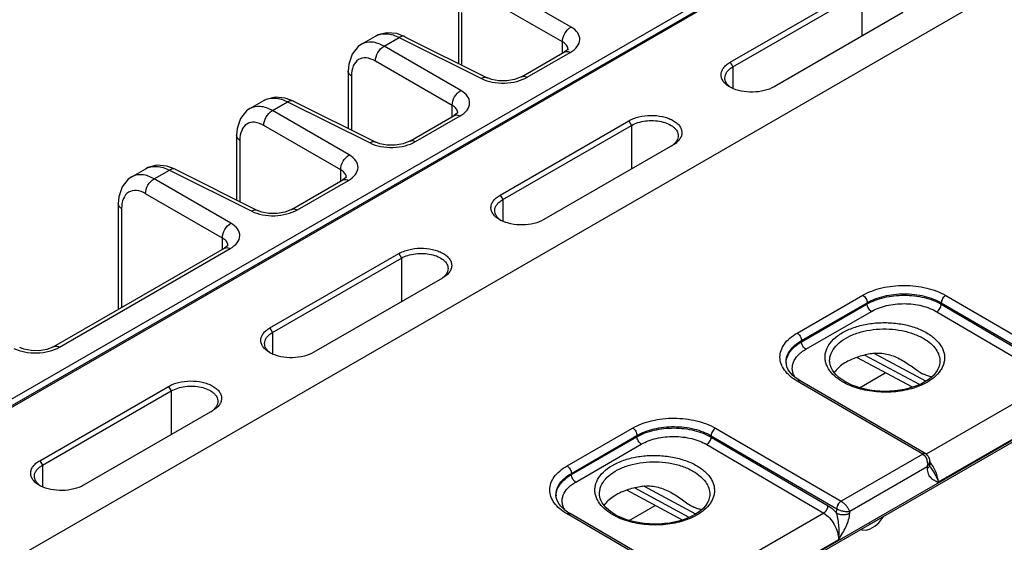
# Model space of a CAD drawing. Header units: inches. Extents: x 0 to 34, y 0 to 22.
# Tile 77 of 168: x 4.1 to 6.5, y 17.7 to 19. Entities that reach past the tile are written whole.
import ezdxf

# ---------------------------------------------------------------- set-up
doc = ezdxf.new("R2010")
doc.units = ezdxf.units.IN
doc.header["$LTSCALE"] = 1.87
doc.header["$MEASUREMENT"] = 0
doc.layers.get('0').update_dxf_attribs({"linetype": 'CONTINUOUS'})

msp = doc.modelspace()

# ---------------------------------------------------------------- linework, layer by layer
at = {"color": 7, "linetype": 'CONTINUOUS'}
for p, q in [((1.6595, 16.6181), (7.8527, 20.194)), ((3.1917, 17.4864), (7.8651, 20.1848)), ((3.1972, 17.4859), (7.8706, 20.1843)), ((8.2048, 20.0045), (3.5258, 17.3029)), ((4.5638, 16.7906), (8.9921, 19.3475)), ((4.5608, 16.784), (8.9892, 19.3409)), ((5.4649, 18.9349), (5.2781, 19.0428)), ((5.4441, 18.8988), (5.2573, 19.0066)), ((5.8518, 18.849), (6.165, 19.0299)), ((5.8583, 18.8379), (6.1715, 19.0188)), ((6.1715, 19.0188), (6.1715, 18.9125)), ((5.191, 18.9821), (5.191, 18.8465)), ((5.1989, 18.9705), (5.1989, 18.8425)), ((6.2717, 18.9704), (5.9585, 18.7896)), ((4.9556, 18.8932), (4.9896, 18.9128)), ((5.0612, 18.9114), (5.2614, 18.8113)), ((5.0103, 18.8881), (5.0472, 18.9095)), ((5.197, 18.7803), (5.0103, 18.8881)), ((5.0472, 18.9095), (5.2475, 18.8094)), ((5.4441, 18.8714), (5.4441, 18.8988)), ((5.3442, 18.8138), (5.4489, 18.8743)), ((5.3583, 18.8127), (5.463, 18.8732)), ((5.4489, 18.8743), (5.449, 18.8743)), ((5.4575, 18.8805), (5.4575, 18.8806)), ((5.1762, 18.7441), (4.9894, 18.852)), ((5.8518, 18.849), (5.8583, 18.8379)), ((4.9231, 18.8274), (4.9231, 18.6882)), ((4.9311, 18.8158), (4.9311, 18.6842)), ((5.8583, 18.8379), (5.8583, 18.7853)), ((5.2615, 18.8113), (5.2614, 18.8113)), ((4.6843, 18.7365), (4.7183, 18.7562)), ((4.739, 18.7315), (4.7759, 18.7528)), ((4.7759, 18.7528), (4.9762, 18.6528)), ((4.7899, 18.7547), (4.9902, 18.6547)), ((5.1762, 18.7168), (5.1762, 18.7441)), ((4.9257, 18.6236), (4.739, 18.7315)), ((5.0729, 18.6571), (5.1811, 18.7196)), ((5.1811, 18.7196), (5.1811, 18.7196)), ((5.1897, 18.7258), (5.1897, 18.7259)), ((4.9049, 18.5875), (4.7181, 18.6953)), ((5.087, 18.6561), (5.1951, 18.7185)), ((5.2923, 18.526), (5.6055, 18.7068)), ((5.2988, 18.5149), (5.612, 18.6957)), ((5.6055, 18.7068), (5.612, 18.6957)), ((5.612, 18.6957), (5.612, 18.5895)), ((4.6518, 18.6708), (4.6518, 18.5141)), ((4.6598, 18.6592), (4.6598, 18.5101)), ((4.9902, 18.6547), (4.9902, 18.6547)), ((5.7122, 18.6474), (5.399, 18.4665)), ((5.7131, 18.6479), (5.7122, 18.6474)), ((4.3968, 18.5705), (4.4308, 18.5902)), ((4.4515, 18.5655), (4.4884, 18.5868)), ((4.4884, 18.5868), (4.6887, 18.4868)), ((4.5024, 18.5887), (4.7026, 18.4887)), ((4.9049, 18.5601), (4.9049, 18.5875)), ((4.6382, 18.4576), (4.4515, 18.5655)), ((4.7854, 18.4911), (4.9098, 18.5629)), ((4.7995, 18.4901), (4.9238, 18.5619)), ((4.9098, 18.5629), (4.9098, 18.5629)), ((4.9184, 18.5692), (4.9184, 18.5693)), ((4.6174, 18.4215), (4.4306, 18.5293)), ((4.3643, 18.5048), (4.3643, 18.248)), ((5.2923, 18.526), (5.2988, 18.5149)), ((5.2988, 18.5149), (5.2988, 18.4623)), ((4.3723, 18.4932), (4.3723, 18.2526)), ((4.7027, 18.4887), (4.7026, 18.4887)), ((4.6174, 18.3941), (4.6174, 18.4215)), ((4.2073, 18.1573), (4.6223, 18.3969)), ((4.2213, 18.1563), (4.6363, 18.3959)), ((4.6223, 18.3969), (4.6223, 18.3969)), ((4.6308, 18.4032), (4.6308, 18.4032)), ((4.7328, 18.2029), (5.046, 18.3838)), ((4.7393, 18.1918), (5.0525, 18.3727)), ((5.046, 18.3838), (5.0525, 18.3727)), ((5.0525, 18.3727), (5.0525, 18.2664)), ((5.1527, 18.3243), (4.8395, 18.1435)), ((5.1536, 18.3249), (5.1527, 18.3243)), ((6.0146, 18.1903), (6.1742, 18.2824)), ((6.0252, 18.1722), (6.1847, 18.2643)), ((6.1847, 18.2612), (6.1847, 18.2643)), ((6.3757, 18.2819), (6.6809, 18.1042)), ((6.0253, 18.1691), (6.1847, 18.2612)), ((6.0358, 18.151), (6.1953, 18.2431)), ((6.3543, 18.2423), (6.6386, 18.0752)), ((6.365, 18.2604), (6.365, 18.2638)), ((6.365, 18.2638), (6.6702, 18.086)), ((6.365, 18.2604), (6.6493, 18.0933)), ((4.7328, 18.2029), (4.7393, 18.1918)), ((4.7393, 18.1918), (4.7393, 18.1392)), ((6.0253, 18.1691), (6.0252, 18.1722)), ((6.0936, 18.1219), (6.0936, 18.1219)), ((6.295, 18.0585), (6.1597, 18.1312)), ((6.3119, 18.0649), (6.1786, 18.1366)), ((6.3275, 18.0731), (6.2017, 18.1408)), ((5.9878, 18.1188), (5.9878, 18.1188)), ((6.3617, 18.1205), (6.3617, 18.1204)), ((6.3198, 17.8957), (6.0146, 18.0734)), ((6.3273, 17.8965), (6.0221, 18.0742)), ((6.1659, 18.0575), (6.229, 18.0939)), ((6.6386, 18.0752), (6.3281, 17.8959)), ((4.1733, 17.8799), (4.4865, 18.0607)), ((4.1798, 17.8688), (4.493, 18.0496)), ((4.4865, 18.0607), (4.493, 18.0496)), ((4.493, 18.0496), (4.493, 17.9434)), ((4.5932, 18.0013), (4.28, 17.8204)), ((4.5941, 18.0018), (4.5932, 18.0013)), ((6.6746, 18.0106), (6.3578, 17.8277)), ((5.4551, 17.8672), (5.6147, 17.9594)), ((5.8162, 17.9589), (6.1214, 17.7811)), ((5.4657, 17.8491), (5.6252, 17.9413)), ((5.4658, 17.8461), (5.6252, 17.9382)), ((5.6252, 17.9382), (5.6252, 17.9413)), ((5.8055, 17.9373), (5.8055, 17.9407)), ((5.8055, 17.9407), (6.1107, 17.763)), ((5.8055, 17.9373), (6.0898, 17.7703)), ((5.4763, 17.828), (5.6358, 17.9201)), ((5.7948, 17.9192), (6.0791, 17.7522)), ((6.3198, 17.8957), (6.1214, 17.7811)), ((4.1733, 17.8799), (4.1798, 17.8688)), ((4.1798, 17.8688), (4.1798, 17.8162)), ((6.3305, 17.8652), (6.1424, 17.7566)), ((6.3305, 17.8652), (6.3305, 17.8608)), ((6.337, 17.879), (6.3371, 17.8704)), ((6.3385, 17.8646), (6.3385, 17.8646)), ((5.4658, 17.8461), (5.4657, 17.8491)), ((5.7524, 17.7419), (5.6191, 17.8136)), ((5.768, 17.75), (5.6422, 17.8177)), ((5.4283, 17.7957), (5.4283, 17.7957)), ((5.5341, 17.7989), (5.5341, 17.7989)), ((5.7355, 17.7354), (5.6002, 17.8082)), ((5.8022, 17.7974), (5.8022, 17.7974)), ((5.6064, 17.7344), (5.6695, 17.7709)), ((6.1105, 17.7525), (6.1107, 17.763)), ((5.7603, 17.5727), (5.4551, 17.7504)), ((5.7678, 17.5734), (5.4626, 17.7511)), ((6.0791, 17.7522), (5.7686, 17.5729)), ((6.1423, 17.7522), (6.1424, 17.7566)), ((6.2135, 17.7287), (6.2233, 17.7413)), ((6.2233, 17.7413), (6.225, 17.7449)), ((6.1822, 17.7106), (6.1919, 17.7139)), ((6.1919, 17.7255), (6.1908, 17.7252)), ((6.1916, 17.7257), (6.1919, 17.7255)), ((6.2037, 17.7323), (6.1919, 17.7255)), ((6.1919, 17.7139), (6.2037, 17.7207)), ((6.2034, 17.7324), (6.2037, 17.7323)), ((6.2049, 17.7333), (6.2037, 17.7323)), ((6.2037, 17.7207), (6.2135, 17.7287)), ((6.1701, 17.7132), (6.1724, 17.7119)), ((6.1707, 17.7136), (6.1724, 17.7119)), ((6.1724, 17.7119), (6.1822, 17.7106)), ((6.1151, 17.6876), (5.7983, 17.5047))]:
    msp.add_line(p, q, dxfattribs=at)
for points in [[(5.0612, 18.9114), (5.0414, 18.9188), (5.0171, 18.9211), (4.9949, 18.9156), (4.9896, 18.9128)], [(4.9556, 18.8932), (4.9472, 18.8873), (4.9325, 18.8688), (4.9245, 18.8443), (4.9231, 18.8274)], [(5.4576, 18.8814), (5.4577, 18.8817), (5.4562, 18.8797), (5.449, 18.8743)], [(5.3442, 18.8138), (5.3421, 18.8126), (5.3277, 18.8072), (5.309, 18.8039), (5.2892, 18.8041), (5.2716, 18.8074), (5.2615, 18.8113)], [(4.7899, 18.7547), (4.7701, 18.7622), (4.7458, 18.7645), (4.7236, 18.7589), (4.7183, 18.7562)], [(4.6843, 18.7366), (4.6759, 18.7307), (4.6612, 18.7122), (4.6532, 18.6877), (4.6518, 18.6708)], [(5.1897, 18.7268), (5.1898, 18.7271), (5.1883, 18.725), (5.1811, 18.7196)], [(5.0729, 18.6571), (5.0708, 18.656), (5.0564, 18.6505), (5.0377, 18.6473), (5.0179, 18.6474), (5.0003, 18.6507), (4.9902, 18.6547)], [(4.5023, 18.5887), (4.4826, 18.5962), (4.4583, 18.5985), (4.4361, 18.5929), (4.4308, 18.5902)], [(4.3968, 18.5706), (4.3884, 18.5646), (4.3737, 18.5462), (4.3657, 18.5217), (4.3643, 18.5048)], [(4.9184, 18.5701), (4.9185, 18.5704), (4.917, 18.5684), (4.9098, 18.5629)], [(4.7854, 18.4911), (4.7833, 18.49), (4.7689, 18.4845), (4.7501, 18.4813), (4.7303, 18.4814), (4.7128, 18.4847), (4.7027, 18.4887)], [(4.6309, 18.4041), (4.631, 18.4044), (4.6295, 18.4024), (4.6223, 18.3969)], [(4.2073, 18.1573), (4.2052, 18.1562), (4.1907, 18.1507), (4.172, 18.1475), (4.1522, 18.1476), (4.1347, 18.1509), (4.1245, 18.1549)], [(6.1047, 18.0941), (6.1003, 18.1003), (6.097, 18.1066), (6.0948, 18.1132), (6.0937, 18.1199), (6.0936, 18.1219)], [(6.0221, 18.0742), (6.0159, 18.0781), (6.0097, 18.0826), (6.0042, 18.0874), (5.9994, 18.0924), (5.9954, 18.0975), (5.9922, 18.1028), (5.9899, 18.1082), (5.9884, 18.1138), (5.9878, 18.1188)], [(6.3617, 18.1205), (6.3616, 18.1186), (6.3606, 18.112), (6.3585, 18.1056), (6.3553, 18.0994), (6.3512, 18.0933), (6.3461, 18.0875), (6.3401, 18.082), (6.3332, 18.0767), (6.3254, 18.0717), (6.3167, 18.0671), (6.3074, 18.0629), (6.2973, 18.0592)], [(6.1306, 18.0724), (6.1234, 18.077), (6.1162, 18.0824), (6.11, 18.0881), (6.1047, 18.0941)], [(6.2973, 18.0592), (6.2866, 18.056), (6.2755, 18.0533), (6.2639, 18.0512), (6.2519, 18.0497), (6.2398, 18.0488), (6.2276, 18.0486), (6.2153, 18.049), (6.2032, 18.05), (6.1913, 18.0516), (6.1797, 18.0539), (6.1685, 18.0567), (6.1578, 18.06), (6.1478, 18.0638), (6.1384, 18.0681), (6.1306, 18.0724)], [(6.337, 17.879), (6.3368, 17.8819), (6.3361, 17.8851), (6.335, 17.888), (6.3335, 17.8906), (6.3317, 17.8929), (6.3296, 17.8949), (6.3274, 17.8964)], [(6.3385, 17.8646), (6.3382, 17.8651), (6.3378, 17.8659), (6.3375, 17.8671), (6.3372, 17.8686), (6.3371, 17.8704)], [(5.4626, 17.7511), (5.4564, 17.755), (5.4502, 17.7596), (5.4447, 17.7644), (5.4399, 17.7693), (5.4359, 17.7744), (5.4327, 17.7797), (5.4304, 17.7851), (5.4289, 17.7907), (5.4283, 17.7957)], [(5.5452, 17.771), (5.5408, 17.7772), (5.5375, 17.7836), (5.5353, 17.7901), (5.5342, 17.7968), (5.5341, 17.7989)], [(5.8022, 17.7974), (5.8021, 17.7955), (5.8011, 17.789), (5.799, 17.7826), (5.7958, 17.7763), (5.7917, 17.7703), (5.7866, 17.7645), (5.7806, 17.7589), (5.7737, 17.7536), (5.7659, 17.7486), (5.7573, 17.744), (5.7479, 17.7398), (5.7378, 17.7361)], [(5.5711, 17.7493), (5.5639, 17.7539), (5.5567, 17.7593), (5.5505, 17.765), (5.5452, 17.771)], [(5.7378, 17.7361), (5.7271, 17.7329), (5.716, 17.7302), (5.7044, 17.7282), (5.6924, 17.7267), (5.6803, 17.7258), (5.6681, 17.7256), (5.6558, 17.7259), (5.6437, 17.727), (5.6318, 17.7286), (5.6202, 17.7308), (5.609, 17.7336), (5.5983, 17.7369), (5.5883, 17.7408), (5.5789, 17.7451), (5.5711, 17.7493)]]:
    msp.add_lwpolyline(points, dxfattribs=at)
for centre, radius, start, end in [((5.4426, 18.8806), 0.0149, 359.9978, 3.4411), ((5.887, 18.8516), 0.0722, 240.0337, 242.7817), ((5.8822, 18.8292), 0.0504, 232.0071, 235.964), ((5.1747, 18.7259), 0.0149, 359.9978, 3.4411), ((5.6792, 18.6908), 0.0542, 302.645, 307.2943), ((5.6817, 18.6874), 0.05, 307.3187, 308.529), ((4.9035, 18.5693), 0.0149, 359.9978, 3.4411), ((5.3275, 18.5286), 0.0722, 240.0337, 242.7817), ((5.3227, 18.5061), 0.0504, 232.0071, 235.964), ((4.6159, 18.4032), 0.0149, 359.9978, 3.4411), ((5.1197, 18.3677), 0.0542, 302.645, 307.2943), ((5.1222, 18.3644), 0.05, 307.3187, 308.529), ((4.768, 18.2055), 0.0722, 240.0337, 242.7817), ((4.7632, 18.1831), 0.0504, 232.0071, 235.964), ((6.0311, 18.1168), 0.0432, 177.3306, 179.169), ((4.5602, 18.0447), 0.0542, 302.645, 307.2943), ((4.5627, 18.0413), 0.05, 307.3187, 308.529), ((4.2085, 17.8825), 0.0722, 240.0337, 242.7817), ((4.2037, 17.86), 0.0504, 232.0071, 235.964), ((5.4716, 17.7937), 0.0432, 177.3306, 179.169), ((6.1215, 17.7816), 0.0216, 239.9252, 240.1386)]:
    msp.add_arc(centre, radius, start, end, dxfattribs=at)
for points, knots in [([(5.4441, 18.8988), (5.4438, 18.906), (5.4485, 18.9203), (5.4586, 18.9315), (5.4649, 18.9349)], [0, 0, 0, 0, 0.499994, 1, 1, 1, 1]), ([(5.463, 18.8732), (5.4694, 18.8769), (5.4804, 18.8852), (5.4887, 18.9041), (5.4818, 18.9232), (5.4711, 18.9314), (5.4649, 18.9349)], [0, 0, 0, 0, 0.282235, 0.508517, 0.729022, 1, 1, 1, 1]), ([(4.9896, 18.9128), (4.9974, 18.9173), (5.0183, 18.9211), (5.0376, 18.9144), (5.0472, 18.9095)], [0, 0, 0, 0, 0.454241, 1, 1, 1, 1]), ([(5.0612, 18.9114), (5.0592, 18.9123), (5.0541, 18.9129), (5.0495, 18.9109), (5.0472, 18.9095)], [0, 0, 0, 0, 0.452183, 1, 1, 1, 1]), ([(5.0103, 18.8881), (5.0012, 18.8933), (4.9831, 18.9006), (4.963, 18.8975), (4.9556, 18.8932)], [0, 0, 0, 0, 0.550041, 1, 1, 1, 1]), ([(4.9894, 18.852), (4.9892, 18.8591), (4.9939, 18.8735), (5.004, 18.8847), (5.0103, 18.8881)], [0, 0, 0, 0, 0.499994, 1, 1, 1, 1]), ([(5.4575, 18.8815), (5.4573, 18.8848), (5.454, 18.8922), (5.4477, 18.8968), (5.4441, 18.8988)], [0, 0, 0, 0, 0.448189, 1, 1, 1, 1]), ([(5.449, 18.8743), (5.4499, 18.8748), (5.4545, 18.8765), (5.4597, 18.875), (5.463, 18.8732)], [0, 0, 0, 0, 0.222727, 1, 1, 1, 1]), ([(4.9894, 18.852), (4.9825, 18.8559), (4.9688, 18.8617), (4.9465, 18.8577), (4.9329, 18.8392), (4.9311, 18.8241), (4.9311, 18.8158)], [0, 0, 0, 0, 0.270837, 0.491326, 0.717628, 1, 1, 1, 1]), ([(5.8509, 18.789), (5.8477, 18.7909), (5.8419, 18.7949), (5.835, 18.8022), (5.8306, 18.8103), (5.8292, 18.819), (5.8309, 18.8276), (5.8355, 18.8357), (5.8426, 18.8431), (5.8486, 18.8472), (5.8518, 18.849)], [0, 0, 0, 0, 0.144095, 0.272586, 0.388033, 0.496247, 0.605134, 0.722623, 0.854142, 1, 1, 1, 1]), ([(4.9311, 18.8158), (4.9299, 18.8165), (4.926, 18.8193), (4.9231, 18.824), (4.9231, 18.8274)], [0, 0, 0, 0, 0.291472, 1, 1, 1, 1]), ([(5.3442, 18.8138), (5.3452, 18.8143), (5.3498, 18.8161), (5.355, 18.8145), (5.3583, 18.8127)], [0, 0, 0, 0, 0.222733, 1, 1, 1, 1]), ([(5.8389, 18.8111), (5.8389, 18.8136), (5.8398, 18.8188), (5.8438, 18.8261), (5.8501, 18.8326), (5.8554, 18.8363), (5.8583, 18.8379)], [0, 0, 0, 0, 0.215909, 0.448761, 0.709865, 1, 1, 1, 1]), ([(5.2475, 18.8094), (5.2556, 18.8054), (5.2741, 18.7997), (5.3033, 18.7976), (5.3323, 18.8014), (5.3504, 18.8082), (5.3583, 18.8127)], [0, 0, 0, 0, 0.237349, 0.500045, 0.762728, 1, 1, 1, 1]), ([(5.2614, 18.8113), (5.2595, 18.8123), (5.2543, 18.8129), (5.2498, 18.8108), (5.2475, 18.8094)], [0, 0, 0, 0, 0.452175, 1, 1, 1, 1]), ([(5.8512, 18.7894), (5.8493, 18.7909), (5.8459, 18.7941), (5.8419, 18.7994), (5.8394, 18.8052), (5.8389, 18.8092), (5.8389, 18.8111)], [0, 0, 0, 0, 0.280482, 0.536449, 0.77332, 1, 1, 1, 1]), ([(5.1762, 18.7441), (5.176, 18.7513), (5.1806, 18.7656), (5.1907, 18.7769), (5.197, 18.7803)], [0, 0, 0, 0, 0.499994, 1, 1, 1, 1]), ([(5.1951, 18.7185), (5.2015, 18.7222), (5.2125, 18.7305), (5.2208, 18.7494), (5.2139, 18.7686), (5.2032, 18.7767), (5.197, 18.7803)], [0, 0, 0, 0, 0.282235, 0.508517, 0.729022, 1, 1, 1, 1]), ([(5.9585, 18.7896), (5.9512, 18.7853), (5.9341, 18.779), (5.9067, 18.7755), (5.8791, 18.7778), (5.8616, 18.7834), (5.854, 18.7874)], [0, 0, 0, 0, 0.236008, 0.498149, 0.761169, 1, 1, 1, 1]), ([(4.7183, 18.7562), (4.7261, 18.7607), (4.747, 18.7645), (4.7663, 18.7577), (4.7759, 18.7528)], [0, 0, 0, 0, 0.454241, 1, 1, 1, 1]), ([(4.7899, 18.7547), (4.7879, 18.7557), (4.7828, 18.7563), (4.7782, 18.7542), (4.7759, 18.7528)], [0, 0, 0, 0, 0.452183, 1, 1, 1, 1]), ([(5.1896, 18.7268), (5.1894, 18.7302), (5.1861, 18.7376), (5.1798, 18.7421), (5.1762, 18.7441)], [0, 0, 0, 0, 0.448189, 1, 1, 1, 1]), ([(4.739, 18.7315), (4.7299, 18.7366), (4.7118, 18.744), (4.6917, 18.7408), (4.6843, 18.7366)], [0, 0, 0, 0, 0.550041, 1, 1, 1, 1]), ([(4.7181, 18.6953), (4.7179, 18.7025), (4.7226, 18.7168), (4.7327, 18.7281), (4.739, 18.7315)], [0, 0, 0, 0, 0.499994, 1, 1, 1, 1]), ([(5.1811, 18.7196), (5.182, 18.7201), (5.1866, 18.7218), (5.1918, 18.7203), (5.1951, 18.7185)], [0, 0, 0, 0, 0.222727, 1, 1, 1, 1]), ([(5.6055, 18.7068), (5.6091, 18.7089), (5.617, 18.7126), (5.6346, 18.7181), (5.6585, 18.7209), (5.6824, 18.7187), (5.7001, 18.7137), (5.7116, 18.7086), (5.7211, 18.7024), (5.7284, 18.6951), (5.7331, 18.6871), (5.7348, 18.6784), (5.7335, 18.6697), (5.7291, 18.6615), (5.7222, 18.654), (5.7164, 18.6498), (5.7131, 18.6479)], [0, 0, 0, 0, 0.066494, 0.138992, 0.292983, 0.446885, 0.519076, 0.585889, 0.646348, 0.700271, 0.748565, 0.793503, 0.838338, 0.886417, 0.940196, 1, 1, 1, 1]), ([(4.7181, 18.6953), (4.7112, 18.6993), (4.6975, 18.705), (4.6752, 18.701), (4.6616, 18.6826), (4.6598, 18.6674), (4.6598, 18.6592)], [0, 0, 0, 0, 0.270837, 0.491326, 0.717628, 1, 1, 1, 1]), ([(5.612, 18.6957), (5.6169, 18.6985), (5.628, 18.7032), (5.6461, 18.7069), (5.6653, 18.7077), (5.684, 18.7054), (5.7007, 18.7001), (5.7123, 18.6933), (5.7191, 18.6867), (5.7227, 18.6816), (5.7249, 18.6761), (5.7254, 18.6723), (5.7254, 18.6704)], [0, 0, 0, 0, 0.128921, 0.271678, 0.419722, 0.564658, 0.698417, 0.815141, 0.866608, 0.913821, 0.957772, 1, 1, 1, 1]), ([(4.6598, 18.6592), (4.6586, 18.6599), (4.6547, 18.6627), (4.6518, 18.6674), (4.6518, 18.6708)], [0, 0, 0, 0, 0.291472, 1, 1, 1, 1]), ([(4.9762, 18.6528), (4.9843, 18.6487), (5.0028, 18.6431), (5.032, 18.641), (5.061, 18.6448), (5.0791, 18.6516), (5.087, 18.6561)], [0, 0, 0, 0, 0.237349, 0.500045, 0.762728, 1, 1, 1, 1]), ([(4.9902, 18.6547), (4.9882, 18.6557), (4.983, 18.6562), (4.9785, 18.6542), (4.9762, 18.6528)], [0, 0, 0, 0, 0.452175, 1, 1, 1, 1]), ([(5.0729, 18.6572), (5.0739, 18.6577), (5.0785, 18.6594), (5.0837, 18.6579), (5.087, 18.6561)], [0, 0, 0, 0, 0.222733, 1, 1, 1, 1]), ([(5.7254, 18.6704), (5.7254, 18.6685), (5.7248, 18.6644), (5.7223, 18.6586), (5.7183, 18.6531), (5.7148, 18.6498), (5.7129, 18.6483)], [0, 0, 0, 0, 0.224876, 0.461143, 0.718162, 1, 1, 1, 1]), ([(4.9049, 18.5875), (4.9047, 18.5947), (4.9093, 18.609), (4.9194, 18.6202), (4.9257, 18.6236)], [0, 0, 0, 0, 0.499994, 1, 1, 1, 1]), ([(4.9238, 18.5619), (4.9302, 18.5656), (4.9412, 18.5739), (4.9495, 18.5927), (4.9426, 18.6119), (4.9319, 18.6201), (4.9257, 18.6236)], [0, 0, 0, 0, 0.282235, 0.508517, 0.729022, 1, 1, 1, 1]), ([(4.4515, 18.5655), (4.4424, 18.5706), (4.4243, 18.578), (4.4042, 18.5748), (4.3968, 18.5706)], [0, 0, 0, 0, 0.550041, 1, 1, 1, 1]), ([(4.4308, 18.5902), (4.4386, 18.5947), (4.4595, 18.5985), (4.4788, 18.5917), (4.4884, 18.5868)], [0, 0, 0, 0, 0.454241, 1, 1, 1, 1]), ([(4.5024, 18.5887), (4.5004, 18.5897), (4.4952, 18.5902), (4.4907, 18.5882), (4.4884, 18.5868)], [0, 0, 0, 0, 0.452183, 1, 1, 1, 1]), ([(4.9183, 18.5701), (4.9181, 18.5735), (4.9148, 18.5809), (4.9085, 18.5855), (4.9049, 18.5875)], [0, 0, 0, 0, 0.448189, 1, 1, 1, 1]), ([(4.4306, 18.5293), (4.4304, 18.5365), (4.4351, 18.5508), (4.4451, 18.5621), (4.4515, 18.5655)], [0, 0, 0, 0, 0.499994, 1, 1, 1, 1]), ([(4.9098, 18.5629), (4.9107, 18.5635), (4.9153, 18.5652), (4.9205, 18.5637), (4.9238, 18.5619)], [0, 0, 0, 0, 0.222727, 1, 1, 1, 1]), ([(4.4306, 18.5293), (4.4237, 18.5333), (4.41, 18.539), (4.3877, 18.535), (4.3741, 18.5166), (4.3723, 18.5014), (4.3723, 18.4932)], [0, 0, 0, 0, 0.270837, 0.491326, 0.717628, 1, 1, 1, 1]), ([(4.3723, 18.4932), (4.3711, 18.4939), (4.3672, 18.4967), (4.3643, 18.5014), (4.3643, 18.5048)], [0, 0, 0, 0, 0.291472, 1, 1, 1, 1]), ([(5.2914, 18.466), (5.2882, 18.4678), (5.2824, 18.4718), (5.2755, 18.4792), (5.2711, 18.4873), (5.2697, 18.4959), (5.2714, 18.5045), (5.276, 18.5127), (5.2831, 18.5201), (5.2891, 18.5241), (5.2923, 18.526)], [0, 0, 0, 0, 0.144095, 0.272586, 0.388033, 0.496247, 0.605134, 0.722623, 0.854142, 1, 1, 1, 1]), ([(5.2794, 18.4881), (5.2794, 18.4906), (5.2803, 18.4958), (5.2843, 18.503), (5.2906, 18.5096), (5.2959, 18.5132), (5.2988, 18.5149)], [0, 0, 0, 0, 0.215909, 0.448761, 0.709865, 1, 1, 1, 1]), ([(4.6887, 18.4868), (4.6968, 18.4827), (4.7153, 18.4771), (4.7445, 18.4749), (4.7735, 18.4788), (4.7916, 18.4856), (4.7995, 18.4901)], [0, 0, 0, 0, 0.237349, 0.500045, 0.762728, 1, 1, 1, 1]), ([(4.7026, 18.4887), (4.7007, 18.4897), (4.6955, 18.4902), (4.691, 18.4882), (4.6887, 18.4868)], [0, 0, 0, 0, 0.452175, 1, 1, 1, 1]), ([(4.7854, 18.4911), (4.7864, 18.4917), (4.791, 18.4934), (4.7962, 18.4919), (4.7995, 18.4901)], [0, 0, 0, 0, 0.222733, 1, 1, 1, 1]), ([(5.2917, 18.4664), (5.2898, 18.4679), (5.2864, 18.471), (5.2824, 18.4764), (5.2799, 18.4821), (5.2794, 18.4861), (5.2794, 18.4881)], [0, 0, 0, 0, 0.280482, 0.536449, 0.77332, 1, 1, 1, 1]), ([(4.6174, 18.4215), (4.6172, 18.4287), (4.6218, 18.443), (4.6319, 18.4542), (4.6382, 18.4576)], [0, 0, 0, 0, 0.499994, 1, 1, 1, 1]), ([(4.6363, 18.3959), (4.6427, 18.3996), (4.6537, 18.4078), (4.662, 18.4267), (4.6551, 18.4459), (4.6444, 18.4541), (4.6382, 18.4576)], [0, 0, 0, 0, 0.282235, 0.508517, 0.729022, 1, 1, 1, 1]), ([(5.399, 18.4665), (5.3917, 18.4623), (5.3746, 18.4559), (5.3472, 18.4525), (5.3196, 18.4548), (5.3021, 18.4604), (5.2945, 18.4643)], [0, 0, 0, 0, 0.236008, 0.498149, 0.761169, 1, 1, 1, 1]), ([(4.6308, 18.4041), (4.6306, 18.4075), (4.6273, 18.4149), (4.621, 18.4195), (4.6174, 18.4215)], [0, 0, 0, 0, 0.448189, 1, 1, 1, 1]), ([(4.6223, 18.3969), (4.6232, 18.3975), (4.6278, 18.3992), (4.633, 18.3976), (4.6363, 18.3959)], [0, 0, 0, 0, 0.222727, 1, 1, 1, 1]), ([(5.046, 18.3838), (5.0496, 18.3859), (5.0575, 18.3896), (5.0751, 18.395), (5.099, 18.3979), (5.1229, 18.3956), (5.1406, 18.3906), (5.1521, 18.3856), (5.1616, 18.3793), (5.1689, 18.3721), (5.1736, 18.364), (5.1753, 18.3554), (5.174, 18.3467), (5.1696, 18.3384), (5.1627, 18.3309), (5.1569, 18.3268), (5.1536, 18.3249)], [0, 0, 0, 0, 0.066494, 0.138992, 0.292983, 0.446885, 0.519076, 0.585889, 0.646348, 0.700271, 0.748565, 0.793503, 0.838338, 0.886417, 0.940196, 1, 1, 1, 1]), ([(5.0525, 18.3727), (5.0574, 18.3755), (5.0685, 18.3801), (5.0866, 18.3839), (5.1058, 18.3847), (5.1245, 18.3823), (5.1412, 18.3771), (5.1528, 18.3703), (5.1596, 18.3637), (5.1632, 18.3585), (5.1654, 18.353), (5.1659, 18.3492), (5.1659, 18.3474)], [0, 0, 0, 0, 0.128921, 0.271678, 0.419722, 0.564658, 0.698417, 0.815141, 0.866608, 0.913821, 0.957772, 1, 1, 1, 1]), ([(5.1659, 18.3474), (5.1659, 18.3454), (5.1653, 18.3414), (5.1628, 18.3355), (5.1588, 18.33), (5.1553, 18.3268), (5.1534, 18.3252)], [0, 0, 0, 0, 0.224876, 0.461143, 0.718162, 1, 1, 1, 1]), ([(6.1742, 18.2824), (6.1811, 18.2864), (6.1962, 18.2934), (6.2207, 18.3009), (6.2473, 18.3054), (6.2749, 18.3069), (6.3026, 18.3053), (6.3292, 18.3006), (6.3537, 18.293), (6.3688, 18.2859), (6.3757, 18.2819)], [0, 0, 0, 0, 0.1141, 0.237195, 0.366768, 0.499736, 0.63274, 0.762419, 0.885682, 1, 1, 1, 1]), ([(6.1742, 18.2824), (6.1757, 18.2816), (6.1785, 18.2792), (6.1818, 18.2747), (6.184, 18.2696), (6.1847, 18.266), (6.1847, 18.2643)], [0, 0, 0, 0, 0.236976, 0.499189, 0.761843, 1, 1, 1, 1]), ([(6.1847, 18.2643), (6.1909, 18.2679), (6.2044, 18.2742), (6.2264, 18.2809), (6.2502, 18.2849), (6.2749, 18.2863), (6.2996, 18.2848), (6.3234, 18.2806), (6.3454, 18.2738), (6.3589, 18.2674), (6.365, 18.2638)], [0, 0, 0, 0, 0.114145, 0.237238, 0.36678, 0.499705, 0.63267, 0.762331, 0.885612, 1, 1, 1, 1]), ([(6.1847, 18.2612), (6.1909, 18.2648), (6.2044, 18.271), (6.2264, 18.2776), (6.2502, 18.2816), (6.2749, 18.2829), (6.2996, 18.2814), (6.3234, 18.2772), (6.3454, 18.2704), (6.3589, 18.264), (6.365, 18.2604)], [0, 0, 0, 0, 0.114008, 0.237036, 0.366572, 0.499533, 0.632558, 0.762282, 0.885608, 1, 1, 1, 1]), ([(6.3757, 18.2819), (6.3742, 18.2811), (6.3714, 18.2787), (6.3681, 18.2742), (6.3658, 18.2691), (6.3651, 18.2655), (6.365, 18.2638)], [0, 0, 0, 0, 0.236844, 0.499187, 0.761971, 1, 1, 1, 1]), ([(6.1953, 18.2431), (6.1938, 18.244), (6.191, 18.2463), (6.1877, 18.2508), (6.1854, 18.2559), (6.1848, 18.2595), (6.1847, 18.2612)], [0, 0, 0, 0, 0.237244, 0.499463, 0.761973, 1, 1, 1, 1]), ([(6.1953, 18.2431), (6.2007, 18.2462), (6.2126, 18.2518), (6.239, 18.2597), (6.2748, 18.2635), (6.3106, 18.2594), (6.337, 18.2511), (6.3489, 18.2455), (6.3543, 18.2423)], [0, 0, 0, 0, 0.114151, 0.23728, 0.499471, 0.761948, 0.885415, 1, 1, 1, 1]), ([(6.3543, 18.2423), (6.3558, 18.2431), (6.3586, 18.2455), (6.362, 18.25), (6.3643, 18.255), (6.365, 18.2587), (6.365, 18.2604)], [0, 0, 0, 0, 0.236981, 0.49946, 0.762231, 1, 1, 1, 1]), ([(4.7319, 18.1429), (4.7287, 18.1448), (4.7229, 18.1488), (4.716, 18.1561), (4.7116, 18.1642), (4.7102, 18.1729), (4.7119, 18.1815), (4.7165, 18.1896), (4.7237, 18.197), (4.7296, 18.2011), (4.7328, 18.2029)], [0, 0, 0, 0, 0.144095, 0.272586, 0.388033, 0.496247, 0.605134, 0.722623, 0.854142, 1, 1, 1, 1]), ([(6.0949, 18.166), (6.0999, 18.1727), (6.1132, 18.1851), (6.1382, 18.1992), (6.1681, 18.2095), (6.2014, 18.2153), (6.2361, 18.2164), (6.2704, 18.2127), (6.3023, 18.2044), (6.3217, 18.1956), (6.3305, 18.1904)], [0, 0, 0, 0, 0.099166, 0.212253, 0.337842, 0.472367, 0.611021, 0.748489, 0.879599, 1, 1, 1, 1]), ([(6.1086, 18.1587), (6.1137, 18.1644), (6.1266, 18.1751), (6.1499, 18.1871), (6.1773, 18.1956), (6.2073, 18.2002), (6.2384, 18.2007), (6.269, 18.197), (6.2973, 18.1894), (6.3147, 18.1815), (6.3225, 18.1769)], [0, 0, 0, 0, 0.101605, 0.216519, 0.342927, 0.477267, 0.614954, 0.751029, 0.88071, 1, 1, 1, 1]), ([(4.7199, 18.165), (4.7199, 18.1675), (4.7208, 18.1727), (4.7248, 18.18), (4.7311, 18.1866), (4.7364, 18.1902), (4.7393, 18.1918)], [0, 0, 0, 0, 0.215909, 0.448761, 0.709865, 1, 1, 1, 1]), ([(6.0146, 18.0734), (6.0084, 18.0771), (5.997, 18.085), (5.9835, 18.0993), (5.9749, 18.1152), (5.9719, 18.132), (5.9749, 18.1488), (5.9834, 18.1646), (5.997, 18.1789), (6.0084, 18.1867), (6.0146, 18.1903)], [0, 0, 0, 0, 0.144884, 0.274626, 0.39142, 0.500515, 0.609515, 0.726059, 0.855466, 1, 1, 1, 1]), ([(5.9878, 18.1188), (5.9877, 18.1237), (5.9892, 18.1341), (5.9968, 18.1487), (6.0091, 18.1618), (6.0195, 18.1689), (6.0252, 18.1722)], [0, 0, 0, 0, 0.218502, 0.451379, 0.710202, 1, 1, 1, 1]), ([(5.988, 18.1188), (5.9882, 18.1235), (5.9903, 18.1333), (5.9981, 18.1469), (6.01, 18.1592), (6.0198, 18.166), (6.0253, 18.1691)], [0, 0, 0, 0, 0.218431, 0.452595, 0.71182, 1, 1, 1, 1]), ([(6.0146, 18.1903), (6.0161, 18.1894), (6.0189, 18.1871), (6.0222, 18.1826), (6.0245, 18.1775), (6.0251, 18.1739), (6.0252, 18.1722)], [0, 0, 0, 0, 0.236976, 0.499189, 0.761843, 1, 1, 1, 1]), ([(6.0358, 18.151), (6.0343, 18.1519), (6.0315, 18.1543), (6.0282, 18.1587), (6.026, 18.1638), (6.0253, 18.1674), (6.0253, 18.1691)], [0, 0, 0, 0, 0.237244, 0.499463, 0.761973, 1, 1, 1, 1]), ([(6.3305, 18.1904), (6.3379, 18.1861), (6.3512, 18.1765), (6.364, 18.1611), (6.3702, 18.1481), (6.3728, 18.1382), (6.3733, 18.1283), (6.3719, 18.1184), (6.3686, 18.1087), (6.3613, 18.0959), (6.3473, 18.0811), (6.3249, 18.0667), (6.3075, 18.0597), (6.2981, 18.0567)], [0, 0, 0, 0, 0.137269, 0.257867, 0.313161, 0.366167, 0.418075, 0.470215, 0.523883, 0.580194, 0.703506, 0.843713, 1, 1, 1, 1]), ([(6.3225, 18.1769), (6.3285, 18.1734), (6.3393, 18.1658), (6.3521, 18.1519), (6.3601, 18.1366), (6.3618, 18.1257), (6.3617, 18.1205)], [0, 0, 0, 0, 0.289471, 0.548546, 0.781743, 1, 1, 1, 1]), ([(4.1106, 18.153), (4.1187, 18.1489), (4.1372, 18.1433), (4.1664, 18.1411), (4.1954, 18.145), (4.2135, 18.1518), (4.2213, 18.1563)], [0, 0, 0, 0, 0.237349, 0.500045, 0.762728, 1, 1, 1, 1]), ([(4.2073, 18.1573), (4.2082, 18.1579), (4.2128, 18.1596), (4.218, 18.158), (4.2213, 18.1563)], [0, 0, 0, 0, 0.222733, 1, 1, 1, 1]), ([(4.7322, 18.1434), (4.7303, 18.1448), (4.7269, 18.148), (4.7229, 18.1533), (4.7204, 18.1591), (4.7199, 18.1631), (4.7199, 18.165)], [0, 0, 0, 0, 0.280482, 0.536449, 0.77332, 1, 1, 1, 1]), ([(6.0094, 18.0828), (6.0077, 18.0856), (6.0048, 18.0914), (6.0027, 18.1008), (6.0028, 18.1102), (6.0062, 18.123), (6.0143, 18.1347), (6.0254, 18.1445), (6.0322, 18.1489), (6.0358, 18.151)], [0, 0, 0, 0, 0.119815, 0.233742, 0.345688, 0.459924, 0.708518, 0.848618, 1, 1, 1, 1]), ([(6.1017, 18.0897), (6.0964, 18.095), (6.0896, 18.104), (6.0843, 18.1174), (6.0823, 18.1274), (6.0824, 18.1374), (6.0853, 18.151), (6.0906, 18.1604), (6.0949, 18.166)], [0, 0, 0, 0, 0.268066, 0.391437, 0.510397, 0.627858, 0.746926, 1, 1, 1, 1]), ([(6.0936, 18.1219), (6.0936, 18.1251), (6.0941, 18.1316), (6.098, 18.1446), (6.1039, 18.1534), (6.1086, 18.1587)], [0, 0, 0, 0, 0.236259, 0.478277, 1, 1, 1, 1]), ([(4.8395, 18.1435), (4.8322, 18.1392), (4.8151, 18.1329), (4.7877, 18.1294), (4.7601, 18.1317), (4.7426, 18.1373), (4.735, 18.1413)], [0, 0, 0, 0, 0.236008, 0.498149, 0.761169, 1, 1, 1, 1]), ([(6.1597, 18.1312), (6.1537, 18.1291), (6.1424, 18.1245), (6.127, 18.1158), (6.1143, 18.1059), (6.1074, 18.0982), (6.1045, 18.0942)], [0, 0, 0, 0, 0.281733, 0.543213, 0.782538, 1, 1, 1, 1]), ([(6.2041, 18.1411), (6.2002, 18.1407), (6.1852, 18.1386), (6.1703, 18.1349), (6.1597, 18.1312)], [0, 0, 0, 0, 0.257547, 1, 1, 1, 1]), ([(6.2041, 18.1411), (6.2095, 18.1417), (6.2204, 18.1417), (6.2365, 18.1387), (6.2521, 18.1334), (6.2619, 18.1286), (6.2668, 18.126)], [0, 0, 0, 0, 0.248677, 0.49821, 0.748775, 1, 1, 1, 1]), ([(6.2668, 18.126), (6.2717, 18.1234), (6.2814, 18.1175), (6.2951, 18.108), (6.308, 18.0985), (6.3168, 18.0928), (6.3212, 18.0906)], [0, 0, 0, 0, 0.261087, 0.520169, 0.77201, 1, 1, 1, 1]), ([(4.4865, 18.0607), (4.4901, 18.0628), (4.498, 18.0665), (4.5156, 18.072), (4.5395, 18.0748), (4.5634, 18.0726), (4.5811, 18.0676), (4.5926, 18.0625), (4.6021, 18.0563), (4.6094, 18.049), (4.6141, 18.041), (4.6158, 18.0323), (4.6145, 18.0236), (4.6101, 18.0154), (4.6032, 18.0079), (4.5974, 18.0037), (4.5941, 18.0018)], [0, 0, 0, 0, 0.066494, 0.138992, 0.292983, 0.446885, 0.519076, 0.585889, 0.646348, 0.700271, 0.748565, 0.793503, 0.838338, 0.886417, 0.940196, 1, 1, 1, 1]), ([(6.0146, 18.0734), (6.0153, 18.0738), (6.0166, 18.0745), (6.0186, 18.0749), (6.0205, 18.0749), (6.0216, 18.0745), (6.0221, 18.0742)], [0, 0, 0, 0, 0.290323, 0.549714, 0.782684, 1, 1, 1, 1]), ([(6.125, 18.0718), (6.1228, 18.0731), (6.1145, 18.0783), (6.1068, 18.0845), (6.1017, 18.0897)], [0, 0, 0, 0, 0.263736, 1, 1, 1, 1]), ([(6.3418, 18.0835), (6.3387, 18.0843), (6.3338, 18.0856), (6.3269, 18.0879), (6.3231, 18.0896), (6.3212, 18.0906)], [0, 0, 0, 0, 0.438312, 0.700526, 1, 1, 1, 1]), ([(4.493, 18.0496), (4.4979, 18.0525), (4.509, 18.0571), (4.5271, 18.0609), (4.5463, 18.0616), (4.565, 18.0593), (4.5817, 18.054), (4.5933, 18.0472), (4.6001, 18.0406), (4.6037, 18.0355), (4.6059, 18.03), (4.6064, 18.0262), (4.6064, 18.0243)], [0, 0, 0, 0, 0.128921, 0.271678, 0.419722, 0.564658, 0.698417, 0.815141, 0.866608, 0.913821, 0.957772, 1, 1, 1, 1]), ([(6.2981, 18.0567), (6.2839, 18.0522), (6.2537, 18.0463), (6.2078, 18.046), (6.1639, 18.0539), (6.1368, 18.0648), (6.125, 18.0718)], [0, 0, 0, 0, 0.251929, 0.514109, 0.768822, 1, 1, 1, 1]), ([(4.6064, 18.0243), (4.6064, 18.0224), (4.6058, 18.0183), (4.6033, 18.0125), (4.5993, 18.007), (4.5958, 18.0037), (4.5939, 18.0022)], [0, 0, 0, 0, 0.224876, 0.461143, 0.718162, 1, 1, 1, 1]), ([(5.6147, 17.9594), (5.6216, 17.9634), (5.6367, 17.9704), (5.6612, 17.9778), (5.6878, 17.9824), (5.7154, 17.9839), (5.7431, 17.9822), (5.7697, 17.9775), (5.7942, 17.97), (5.8093, 17.9629), (5.8162, 17.9589)], [0, 0, 0, 0, 0.1141, 0.237195, 0.366768, 0.499736, 0.63274, 0.762419, 0.885682, 1, 1, 1, 1]), ([(5.6147, 17.9594), (5.6162, 17.9585), (5.619, 17.9562), (5.6223, 17.9517), (5.6245, 17.9466), (5.6252, 17.943), (5.6252, 17.9413)], [0, 0, 0, 0, 0.236976, 0.499189, 0.761843, 1, 1, 1, 1]), ([(5.6252, 17.9413), (5.6314, 17.9448), (5.6449, 17.9511), (5.6669, 17.9578), (5.6907, 17.9619), (5.7154, 17.9632), (5.7401, 17.9618), (5.7639, 17.9575), (5.7859, 17.9507), (5.7994, 17.9444), (5.8055, 17.9407)], [0, 0, 0, 0, 0.114145, 0.237238, 0.36678, 0.499705, 0.63267, 0.762331, 0.885612, 1, 1, 1, 1]), ([(5.6252, 17.9382), (5.6314, 17.9417), (5.6449, 17.948), (5.6669, 17.9546), (5.6907, 17.9586), (5.7154, 17.9599), (5.7401, 17.9584), (5.7639, 17.9541), (5.7859, 17.9473), (5.7994, 17.9409), (5.8055, 17.9373)], [0, 0, 0, 0, 0.114008, 0.237036, 0.366572, 0.499533, 0.632558, 0.762282, 0.885608, 1, 1, 1, 1]), ([(5.8162, 17.9589), (5.8147, 17.958), (5.8119, 17.9556), (5.8086, 17.9512), (5.8063, 17.9461), (5.8056, 17.9425), (5.8055, 17.9407)], [0, 0, 0, 0, 0.236844, 0.499187, 0.761971, 1, 1, 1, 1]), ([(5.6358, 17.9201), (5.6343, 17.9209), (5.6315, 17.9233), (5.6282, 17.9278), (5.6259, 17.9328), (5.6253, 17.9364), (5.6252, 17.9382)], [0, 0, 0, 0, 0.237244, 0.499463, 0.761973, 1, 1, 1, 1]), ([(5.6358, 17.9201), (5.6412, 17.9232), (5.6531, 17.9287), (5.6795, 17.9367), (5.7153, 17.9404), (5.7511, 17.9363), (5.7775, 17.9281), (5.7894, 17.9224), (5.7948, 17.9192)], [0, 0, 0, 0, 0.114151, 0.23728, 0.499471, 0.761948, 0.885415, 1, 1, 1, 1]), ([(5.7948, 17.9192), (5.7963, 17.9201), (5.7991, 17.9225), (5.8025, 17.9269), (5.8048, 17.932), (5.8055, 17.9356), (5.8055, 17.9373)], [0, 0, 0, 0, 0.236981, 0.49946, 0.762231, 1, 1, 1, 1]), ([(5.5354, 17.843), (5.5404, 17.8496), (5.5537, 17.8621), (5.5787, 17.8762), (5.6086, 17.8864), (5.6419, 17.8923), (5.6766, 17.8933), (5.7109, 17.8896), (5.7428, 17.8813), (5.7622, 17.8725), (5.771, 17.8674)], [0, 0, 0, 0, 0.099166, 0.212253, 0.337842, 0.472367, 0.611021, 0.748489, 0.879599, 1, 1, 1, 1]), ([(6.3273, 17.8965), (6.3268, 17.8967), (6.3257, 17.8972), (6.3238, 17.8972), (6.3218, 17.8967), (6.3205, 17.8961), (6.3198, 17.8957)], [0, 0, 0, 0, 0.217316, 0.450286, 0.709676, 1, 1, 1, 1]), ([(6.3274, 17.8964), (6.3269, 17.8967), (6.3258, 17.8971), (6.3239, 17.8972), (6.3218, 17.8967), (6.3205, 17.8961), (6.3198, 17.8957)], [0, 0, 0, 0, 0.217522, 0.450595, 0.709926, 1, 1, 1, 1]), ([(6.3198, 17.8957), (6.3245, 17.893), (6.3288, 17.8865), (6.3308, 17.8783), (6.3315, 17.8725), (6.3312, 17.868), (6.3305, 17.8652)], [0, 0, 0, 0, 0.479289, 0.611923, 0.744389, 1, 1, 1, 1]), ([(4.1724, 17.8199), (4.1692, 17.8217), (4.1634, 17.8257), (4.1565, 17.8331), (4.1521, 17.8412), (4.1507, 17.8498), (4.1524, 17.8584), (4.157, 17.8666), (4.1642, 17.874), (4.1701, 17.878), (4.1733, 17.8799)], [0, 0, 0, 0, 0.144095, 0.272586, 0.388033, 0.496247, 0.605134, 0.722623, 0.854142, 1, 1, 1, 1]), ([(4.1604, 17.842), (4.1604, 17.8445), (4.1613, 17.8497), (4.1653, 17.8569), (4.1717, 17.8635), (4.1769, 17.8671), (4.1798, 17.8688)], [0, 0, 0, 0, 0.215909, 0.448761, 0.709865, 1, 1, 1, 1]), ([(5.4551, 17.7504), (5.4489, 17.754), (5.4375, 17.7619), (5.424, 17.7763), (5.4154, 17.7921), (5.4124, 17.8089), (5.4154, 17.8257), (5.4239, 17.8415), (5.4375, 17.8558), (5.4489, 17.8636), (5.4551, 17.8672)], [0, 0, 0, 0, 0.144884, 0.274626, 0.39142, 0.500515, 0.609515, 0.726059, 0.855466, 1, 1, 1, 1]), ([(5.4551, 17.8672), (5.4566, 17.8664), (5.4594, 17.864), (5.4627, 17.8595), (5.465, 17.8545), (5.4656, 17.8508), (5.4657, 17.8491)], [0, 0, 0, 0, 0.236976, 0.499189, 0.761843, 1, 1, 1, 1]), ([(5.5491, 17.8356), (5.5542, 17.8414), (5.5671, 17.852), (5.5904, 17.864), (5.6178, 17.8725), (5.6478, 17.8771), (5.6789, 17.8776), (5.7095, 17.8739), (5.7378, 17.8663), (5.7552, 17.8584), (5.763, 17.8538)], [0, 0, 0, 0, 0.101605, 0.216519, 0.342927, 0.477267, 0.614954, 0.751029, 0.88071, 1, 1, 1, 1]), ([(5.771, 17.8674), (5.7785, 17.863), (5.7917, 17.8535), (5.8045, 17.8381), (5.8107, 17.825), (5.8133, 17.8152), (5.8138, 17.8053), (5.8124, 17.7954), (5.8091, 17.7857), (5.8018, 17.7728), (5.7878, 17.758), (5.7654, 17.7437), (5.748, 17.7367), (5.7386, 17.7337)], [0, 0, 0, 0, 0.137269, 0.257867, 0.313161, 0.366167, 0.418075, 0.470215, 0.523883, 0.580194, 0.703506, 0.843713, 1, 1, 1, 1]), ([(6.3305, 17.8652), (6.3324, 17.8671), (6.3357, 17.8713), (6.337, 17.8765), (6.337, 17.879)], [0, 0, 0, 0, 0.52929, 1, 1, 1, 1]), ([(6.3371, 17.8704), (6.3371, 17.8695), (6.3368, 17.8676), (6.3355, 17.8651), (6.3333, 17.8627), (6.3315, 17.8614), (6.3305, 17.8608)], [0, 0, 0, 0, 0.21857, 0.452166, 0.711185, 1, 1, 1, 1]), ([(6.3305, 17.8608), (6.3306, 17.8564), (6.3317, 17.8498), (6.3357, 17.8425), (6.3405, 17.8369), (6.348, 17.8318), (6.3545, 17.8291), (6.3578, 17.8277)], [0, 0, 0, 0, 0.290805, 0.418063, 0.537966, 0.768912, 1, 1, 1, 1]), ([(6.3578, 17.8277), (6.3577, 17.8318), (6.3565, 17.8405), (6.3522, 17.8532), (6.3457, 17.8656), (6.3401, 17.8733), (6.337, 17.8769)], [0, 0, 0, 0, 0.226977, 0.477051, 0.739066, 1, 1, 1, 1]), ([(6.3385, 17.8646), (6.3405, 17.8614), (6.3447, 17.8553), (6.3503, 17.846), (6.3548, 17.8368), (6.357, 17.8307), (6.3578, 17.8277)], [0, 0, 0, 0, 0.272107, 0.534098, 0.778987, 1, 1, 1, 1]), ([(4.1727, 17.8203), (4.1708, 17.8218), (4.1674, 17.8249), (4.1634, 17.8303), (4.1609, 17.836), (4.1604, 17.84), (4.1604, 17.842)], [0, 0, 0, 0, 0.280482, 0.536449, 0.77332, 1, 1, 1, 1]), ([(5.4283, 17.7957), (5.4282, 17.8007), (5.4297, 17.8111), (5.4373, 17.8256), (5.4496, 17.8387), (5.46, 17.8458), (5.4657, 17.8491)], [0, 0, 0, 0, 0.218502, 0.451379, 0.710202, 1, 1, 1, 1]), ([(5.4285, 17.7957), (5.4287, 17.8005), (5.4308, 17.8103), (5.4386, 17.8238), (5.4505, 17.8362), (5.4603, 17.8429), (5.4658, 17.8461)], [0, 0, 0, 0, 0.218431, 0.452595, 0.71182, 1, 1, 1, 1]), ([(5.4763, 17.828), (5.4748, 17.8288), (5.472, 17.8312), (5.4687, 17.8357), (5.4665, 17.8407), (5.4658, 17.8444), (5.4658, 17.8461)], [0, 0, 0, 0, 0.237244, 0.499463, 0.761973, 1, 1, 1, 1]), ([(5.5422, 17.7666), (5.5369, 17.772), (5.5301, 17.781), (5.5248, 17.7943), (5.5228, 17.8043), (5.5229, 17.8144), (5.5259, 17.8279), (5.5311, 17.8373), (5.5354, 17.843)], [0, 0, 0, 0, 0.268066, 0.391437, 0.510397, 0.627858, 0.746926, 1, 1, 1, 1]), ([(5.5341, 17.7989), (5.5341, 17.8021), (5.5346, 17.8085), (5.5385, 17.8216), (5.5444, 17.8304), (5.5491, 17.8356)], [0, 0, 0, 0, 0.236259, 0.478277, 1, 1, 1, 1]), ([(5.763, 17.8538), (5.769, 17.8503), (5.7798, 17.8427), (5.7926, 17.8289), (5.8006, 17.8136), (5.8023, 17.8026), (5.8022, 17.7974)], [0, 0, 0, 0, 0.289471, 0.548546, 0.781743, 1, 1, 1, 1]), ([(4.28, 17.8204), (4.2727, 17.8162), (4.2556, 17.8098), (4.2282, 17.8064), (4.2006, 17.8087), (4.1831, 17.8143), (4.1755, 17.8182)], [0, 0, 0, 0, 0.236008, 0.498149, 0.761169, 1, 1, 1, 1]), ([(5.4499, 17.7598), (5.4482, 17.7626), (5.4453, 17.7684), (5.4432, 17.7777), (5.4433, 17.7872), (5.4467, 17.7999), (5.4548, 17.8116), (5.466, 17.8215), (5.4727, 17.8259), (5.4763, 17.828)], [0, 0, 0, 0, 0.119815, 0.233742, 0.345688, 0.459924, 0.708518, 0.848618, 1, 1, 1, 1]), ([(5.6446, 17.8181), (5.6407, 17.8176), (5.6257, 17.8155), (5.6108, 17.8119), (5.6002, 17.8082)], [0, 0, 0, 0, 0.257547, 1, 1, 1, 1]), ([(5.6446, 17.8181), (5.65, 17.8187), (5.6609, 17.8187), (5.677, 17.8157), (5.6926, 17.8103), (5.7024, 17.8056), (5.7073, 17.803)], [0, 0, 0, 0, 0.248677, 0.49821, 0.748775, 1, 1, 1, 1]), ([(5.6002, 17.8082), (5.5942, 17.8061), (5.5829, 17.8015), (5.5675, 17.7928), (5.5548, 17.7828), (5.5479, 17.7751), (5.545, 17.7711)], [0, 0, 0, 0, 0.281733, 0.543213, 0.782538, 1, 1, 1, 1]), ([(5.7073, 17.803), (5.7122, 17.8003), (5.7219, 17.7945), (5.7356, 17.7849), (5.7485, 17.7754), (5.7573, 17.7698), (5.7617, 17.7675)], [0, 0, 0, 0, 0.261087, 0.520169, 0.77201, 1, 1, 1, 1]), ([(5.5655, 17.7488), (5.5633, 17.7501), (5.555, 17.7553), (5.5473, 17.7615), (5.5422, 17.7666)], [0, 0, 0, 0, 0.263736, 1, 1, 1, 1]), ([(5.7823, 17.7605), (5.7792, 17.7613), (5.7743, 17.7625), (5.7674, 17.7649), (5.7636, 17.7665), (5.7617, 17.7675)], [0, 0, 0, 0, 0.438367, 0.700576, 1, 1, 1, 1]), ([(6.0791, 17.7522), (6.0806, 17.753), (6.0834, 17.7554), (6.0868, 17.7599), (6.0891, 17.7649), (6.0898, 17.7686), (6.0898, 17.7703)], [0, 0, 0, 0, 0.236981, 0.49946, 0.762231, 1, 1, 1, 1]), ([(6.0898, 17.7703), (6.0917, 17.7692), (6.0993, 17.7642), (6.106, 17.7578), (6.1105, 17.7525)], [0, 0, 0, 0, 0.234431, 1, 1, 1, 1]), ([(6.1213, 17.7811), (6.1198, 17.7803), (6.117, 17.7779), (6.1137, 17.7734), (6.1114, 17.7683), (6.1107, 17.7647), (6.1107, 17.763)], [0, 0, 0, 0, 0.236844, 0.499187, 0.761971, 1, 1, 1, 1]), ([(6.1214, 17.7811), (6.1199, 17.7802), (6.1171, 17.7779), (6.1138, 17.7734), (6.1115, 17.7683), (6.1108, 17.7647), (6.1107, 17.7629)], [0, 0, 0, 0, 0.23658, 0.498909, 0.76183, 1, 1, 1, 1]), ([(6.1107, 17.7629), (6.1131, 17.7616), (6.1184, 17.7593), (6.1267, 17.7571), (6.1348, 17.756), (6.1401, 17.7562), (6.1424, 17.7566)], [0, 0, 0, 0, 0.250301, 0.524327, 0.784175, 1, 1, 1, 1]), ([(6.1424, 17.7566), (6.1416, 17.7588), (6.1392, 17.7635), (6.1343, 17.7701), (6.1283, 17.7763), (6.1237, 17.7797), (6.1214, 17.7811)], [0, 0, 0, 0, 0.216799, 0.47672, 0.750266, 1, 1, 1, 1]), ([(5.4551, 17.7504), (5.4558, 17.7508), (5.4571, 17.7514), (5.4591, 17.7519), (5.461, 17.7518), (5.4621, 17.7514), (5.4626, 17.7511)], [0, 0, 0, 0, 0.290323, 0.549714, 0.782684, 1, 1, 1, 1]), ([(5.7386, 17.7337), (5.7244, 17.7292), (5.6942, 17.7232), (5.6483, 17.7229), (5.6044, 17.7308), (5.5773, 17.7418), (5.5655, 17.7488)], [0, 0, 0, 0, 0.251929, 0.514109, 0.768822, 1, 1, 1, 1]), ([(6.0791, 17.7522), (6.0843, 17.7491), (6.0942, 17.7407), (6.1056, 17.7247), (6.1132, 17.7065), (6.1152, 17.6937), (6.1151, 17.6876)], [0, 0, 0, 0, 0.237053, 0.499139, 0.761692, 1, 1, 1, 1]), ([(6.1151, 17.6876), (6.1162, 17.6927), (6.1173, 17.7035), (6.1166, 17.7199), (6.1147, 17.7336), (6.1126, 17.7445), (6.1113, 17.7499), (6.1105, 17.7525)], [0, 0, 0, 0, 0.240925, 0.492181, 0.747196, 0.874582, 1, 1, 1, 1]), ([(6.1105, 17.7525), (6.1128, 17.7512), (6.118, 17.7493), (6.1264, 17.7483), (6.1348, 17.7491), (6.1401, 17.7509), (6.1423, 17.7522)], [0, 0, 0, 0, 0.237771, 0.501106, 0.76384, 1, 1, 1, 1]), ([(6.1151, 17.6876), (6.1184, 17.6928), (6.1249, 17.7031), (6.1337, 17.7191), (6.1401, 17.7354), (6.1423, 17.7467), (6.1423, 17.7522)], [0, 0, 0, 0, 0.258878, 0.517525, 0.769703, 1, 1, 1, 1])]:
    msp.add_open_spline(points, degree=3, knots=knots, dxfattribs=at)

doc.saveas('drawing.dxf')
